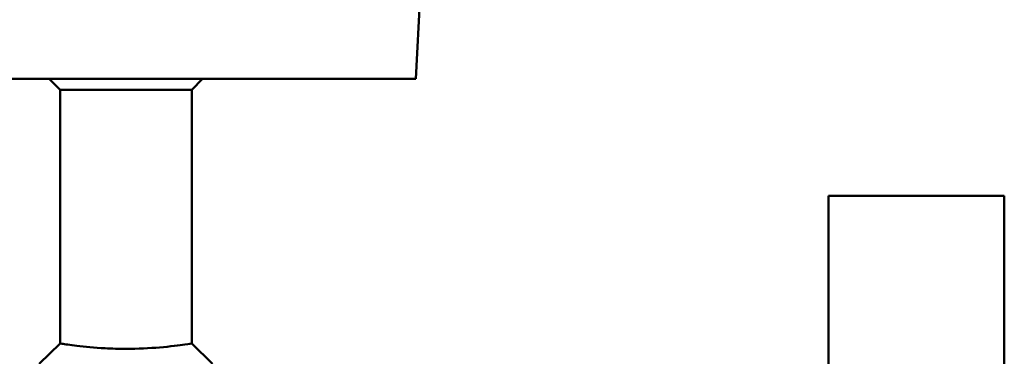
# Model space of a CAD drawing. Header units: millimetres. Extents: x 92 to 342, y 39 to 382.
# Tile 8 of 10: x 202 to 337, y 247 to 293. Entities that reach past the tile are written whole.
import ezdxf

# ---------------------------------------------------------------- set-up
doc = ezdxf.new("R2010")
doc.units = ezdxf.units.MM
doc.layers.add('Visible (ISO)', color=7, linetype='Continuous', lineweight=50)

msp = doc.modelspace()

# ---------------------------------------------------------------- linework, layer by layer
at = {"layer": 'Visible (ISO)'}
for p, q in [((256.54, 284.71), (257.17, 296.78)), ((256.54, 284.71), (177.32, 284.71)), ((207.93, 283.24), (206.46, 284.71)), ((225.93, 283.24), (227.4, 284.71)), ((225.93, 283.24), (207.93, 283.24)), ((207.93, 248.54), (207.93, 283.24)), ((225.93, 248.54), (225.93, 283.24)), ((312.93, 38.74), (312.93, 268.74)), ((312.93, 268.74), (321.93, 268.74)), ((327.93, 268.74), (336.93, 268.74)), ((336.93, 38.74), (336.93, 268.74)), ((205.1, 245.74), (207.93, 248.54)), ((225.93, 248.54), (228.77, 245.74))]:
    msp.add_line(p, q, dxfattribs=at)
for points, knots in [([(327.93, 268.74), (327.93, 268.74), (327.86, 268.73), (327.55, 268.73), (327.32, 268.72), (326.79, 268.71), (326.45, 268.71), (325.71, 268.7), (325.31, 268.7), (324.55, 268.7), (324.15, 268.7), (323.41, 268.71), (323.08, 268.71), (322.54, 268.72), (322.31, 268.73), (322.01, 268.73), (321.93, 268.74), (321.93, 268.74)], [0.452046, 0.452046, 0.452046, 0.452046, 0.5650575, 0.5650575, 0.678069, 0.678069, 0.7910805, 0.7910805, 0.9040921, 0.9040921, 1.0171036, 1.0171036, 1.1301151, 1.1301151, 1.2431266, 1.2431266, 1.3561381, 1.3561381, 1.3561381, 1.3561381]), ([(216.93, 247.79), (215.97, 247.79), (215, 247.82), (212.62, 247.95), (211.28, 248.08), (209.29, 248.32), (208.59, 248.43), (208.03, 248.52), (207.93, 248.53), (207.93, 248.53)], [0, 0, 0, 0, 0.37948, 0.37948, 0.986649, 0.986649, 1.548651, 1.548651, 1.852185, 1.852185, 1.852185, 1.852185]), ([(225.93, 248.54), (225.93, 248.53), (225.6, 248.48), (224.22, 248.28), (223.01, 248.11), (220.15, 247.87), (218.54, 247.79), (216.93, 247.79)], [5.556524, 5.556524, 5.556524, 5.556524, 6.102721, 6.102721, 6.775189, 6.775189, 7.408709, 7.408709, 7.408709, 7.408709])]:
    msp.add_open_spline(points, degree=3, knots=knots, dxfattribs=at)

doc.saveas('drawing.dxf')
